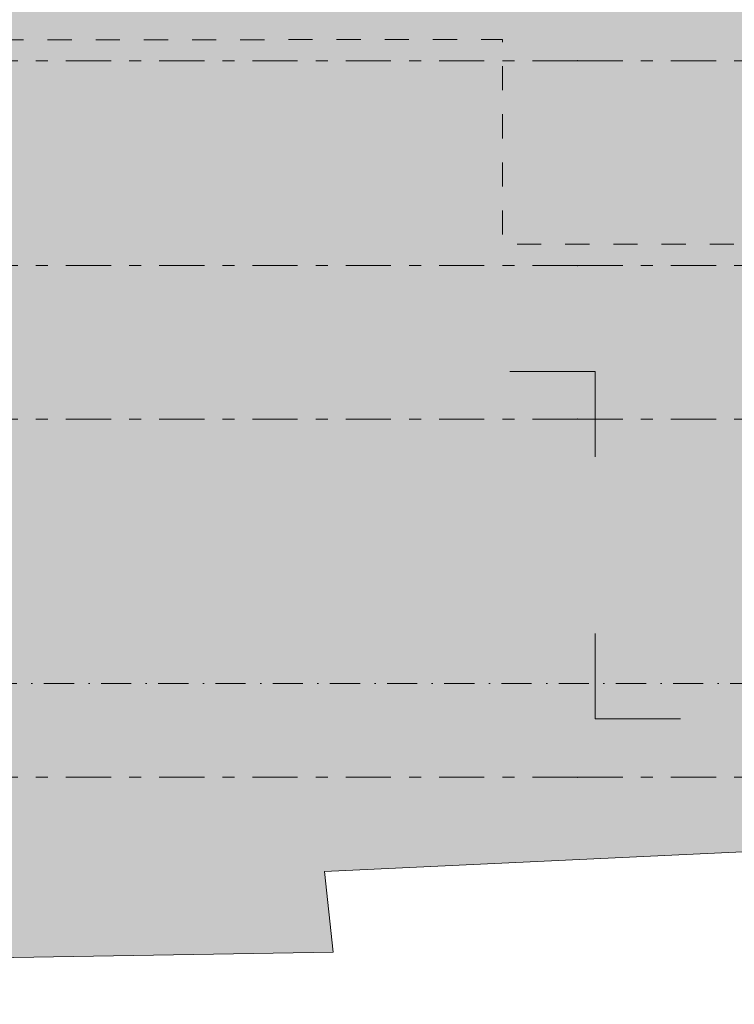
# Model space of a CAD drawing. Header units: millimetres. Extents: x -59761 to 112741, y -57975 to 46221.
# Tile 3 of 256: x -22514 to -14139, y -39762 to -28218. Entities that reach past the tile are written whole.
import ezdxf

# ---------------------------------------------------------------- set-up
doc = ezdxf.new("R2010")
doc.units = ezdxf.units.MM
for name, pattern in [('Штрих-Штриховая', [1093.611073, 529.166651, -211.666656, 141.111112, -211.666656]), ('Штриховая', [564.444447, 282.222223, -282.222223]), ('Штрихпунктирная', [670.277762, 352.777767, -176.388884, 0, -141.111112])]:
    doc.linetypes.add(name, pattern=pattern)
for name, color, linetype in [('2D - Зонирования', 7, 'Continuous'), ('Маркер - Разрез', 7, 'Continuous'), ('Местность - Граница участка', 7, 'Continuous'), ('Элемент модели - Зоны уличных помещений', 7, 'Continuous'), ('Элемент Модели - Оси', 2, 'Continuous'), ('Элемент модели - Оси Улица Бани', 7, 'Continuous')]:
    doc.layers.add(name, color=color, linetype=linetype)
doc.linetypes.add('С Квадратами', pattern='A,0,[6,АР 2 Архитектурные решения dwg1.Shx,S=15.679009,R=0,X=0,Y=0],-1975.555086,0', length=1975.555086)

msp = doc.modelspace()

# ---------------------------------------------------------------- hatches: boundary and pattern name
at = {"layer": '2D - Зонирования', "linetype": 'Continuous', "lineweight": 0}
msp.add_hatch(color=255, dxfattribs=at).paths.add_polyline_path([(-55347.43, -39762.31), (-18842.26, -39151.01), (-18943.58, -38206.96), (-9054.66, -37740.31), (-9597.52, -8195.44), (-17586.84, -8062.63), (-17806.12, 16976.59), (-56422.34, 46220.98), (-56249.55, 32660.99)])

# ---------------------------------------------------------------- linework, layer by layer
at = {"layer": '2D - Зонирования', "color": 7, "linetype": 'Continuous', "lineweight": 15, "flags": 128}
msp.add_lwpolyline([(-55347.43, -39762.31), (-18842.26, -39151.01), (-18943.58, -38206.96), (-9054.66, -37740.31), (-9597.52, -8195.44), (-17586.84, -8062.63), (-17806.12, 16976.59), (-56422.34, 46220.98), (-56249.55, 32660.99)], close=True, dxfattribs=at)
at = {"layer": 'Маркер - Разрез', "color": 7, "linetype": 'Continuous', "lineweight": 0}
for p, q in [((-16771.03, -32345.05), (-15771.03, -32345.05)), ((-15771.03, -32345.05), (-15771.03, -33345.05)), ((-15771.03, -35414.14), (-15771.03, -36414.14)), ((-15771.03, -36414.14), (-14771.03, -36414.14))]:
    msp.add_line(p, q, dxfattribs=at)
at = {"layer": 'Местность - Граница участка', "color": 7, "linetype": 'С Квадратами', "lineweight": 0}
msp.add_lwpolyline([(-55347.43, -39762.31), (-18842.26, -39151.01), (-18943.58, -38206.96), (-9054.66, -37740.31), (-9597.52, -8195.44), (-17586.84, -8062.63), (-17806.12, 16976.59), (-56422.34, 46220.98), (-56249.55, 32660.99)], close=True, dxfattribs=at)
at = {"layer": 'Элемент модели - Зоны уличных помещений', "color": 7, "linetype": 'Штриховая', "lineweight": 0, "flags": 128}
msp.add_lwpolyline([(-55488.91, -28450.49), (-54847.41, -28450.49), (-44734.75, -28473.49), (-16854.57, -28450.49), (-16854.57, -30850.49), (-12054.57, -30850.49), (-12054.57, -37250), (-9055, -37250), (-9055, -22041.77), (-19773.32, -22041.77), (-19773.32, -23950.49), (-55544.96, -23950.49)], close=True, dxfattribs=at)
at = {"layer": 'Элемент Модели - Оси', "color": 7, "linetype": 'Штрихпунктирная', "lineweight": 15}
msp.add_line((-57760.58, -36000), (110650, -36000), dxfattribs=at)
at = {"layer": 'Элемент модели - Оси Улица Бани', "color": 7, "linetype": 'Штрих-Штриховая', "lineweight": 15}
for p, q in [((-15976.01, -28700.44), (-50170.99, -28700.44)), ((-15976.01, -28700.44), (-10320.45, -28700.44)), ((-15976.01, -31100.44), (-50170.99, -31100.44)), ((-15976.01, -31100.44), (-10320.45, -31100.44)), ((-15976.01, -32900.44), (-50170.99, -32900.44)), ((-15976.01, -32900.44), (-10320.45, -32900.44)), ((-15976.01, -37100.44), (-50170.99, -37100.44)), ((-15976.01, -37100.44), (-10320.45, -37100.44))]:
    msp.add_line(p, q, dxfattribs=at)
for p in [(-15976.01, -28700.44), (-15976.01, -28700.44), (-15976.01, -31100.44), (-15976.01, -31100.44), (-15976.01, -32900.44), (-15976.01, -32900.44), (-15976.01, -37100.44), (-15976.01, -37100.44)]:
    msp.add_point(p, dxfattribs=at)

doc.saveas('drawing.dxf')
